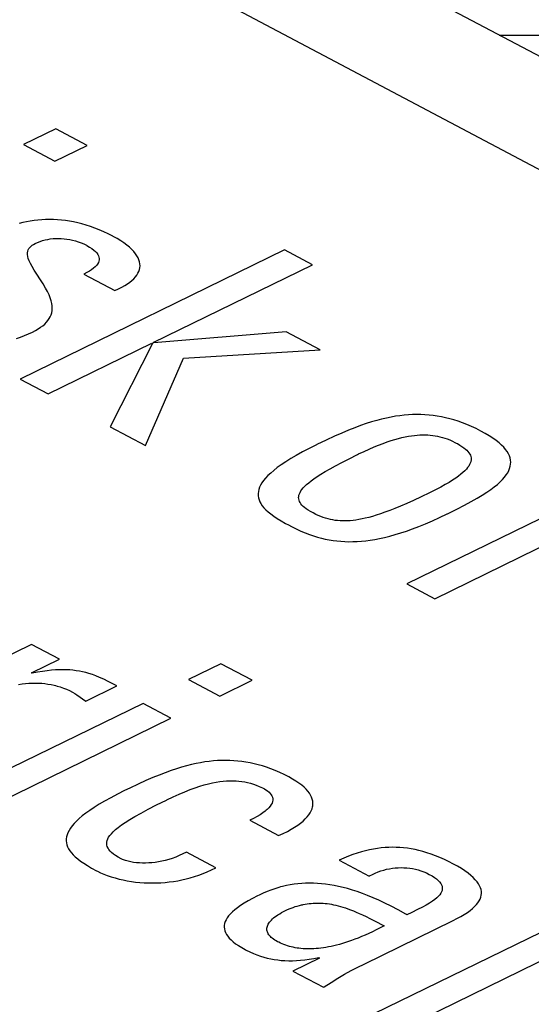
# Model space of a CAD drawing. Extents: x -840 to -217, y -121 to 557.
# Tile 98 of 145: x -369.01 to -366.66, y 496.11 to 500.62. Entities that reach past the tile are written whole.
import ezdxf

# ---------------------------------------------------------------- set-up
doc = ezdxf.new("R2010")
doc.units = 0
doc.header["$LTSCALE"] = 23.1
doc.layers.add('R912005577_AM_0', color=7, linetype='CONTINUOUS')

msp = doc.modelspace()

# ---------------------------------------------------------------- linework, layer by layer
at = {"layer": 'R912005577_AM_0', "color": 7}
for p, q in [((-369.3777, 501.394), (-333.9593, 482.6441)), ((-365.637, 499.9324), (-368.1107, 501.242)), ((-366.8063, 500.5515), (-365.0465, 500.5482)), ((-368.8396, 500.1223), (-368.9874, 500.0501)), ((-368.696, 500.0463), (-368.8396, 500.1223)), ((-368.9874, 500.0501), (-368.8438, 499.9741)), ((-368.8438, 499.9741), (-368.696, 500.0463)), ((-368.9913, 499.6927), (-369.0081, 499.6885)), ((-368.9742, 499.6963), (-368.9913, 499.6927)), ((-368.957, 499.6994), (-368.9742, 499.6963)), ((-368.9396, 499.7019), (-368.957, 499.6994)), ((-368.9221, 499.7039), (-368.9396, 499.7019)), ((-368.9044, 499.7052), (-368.9221, 499.7039)), ((-368.8866, 499.706), (-368.9044, 499.7052)), ((-368.8687, 499.7063), (-368.8866, 499.706)), ((-368.8506, 499.7059), (-368.8687, 499.7063)), ((-368.8324, 499.705), (-368.8506, 499.7059)), ((-368.8141, 499.7035), (-368.8324, 499.705)), ((-368.7956, 499.7014), (-368.8141, 499.7035)), ((-368.777, 499.6986), (-368.7956, 499.7014)), ((-368.7581, 499.6952), (-368.777, 499.6986)), ((-368.7391, 499.6911), (-368.7581, 499.6952)), ((-368.7199, 499.6863), (-368.7391, 499.6911)), ((-368.7004, 499.6808), (-368.7199, 499.6863)), ((-368.6808, 499.6745), (-368.7004, 499.6808)), ((-368.6609, 499.6675), (-368.6808, 499.6745)), ((-368.6408, 499.6596), (-368.6609, 499.6675)), ((-368.6204, 499.6508), (-368.6408, 499.6596)), ((-368.5999, 499.6412), (-368.6204, 499.6508)), ((-368.5791, 499.6306), (-368.5999, 499.6412)), ((-368.9424, 499.5926), (-368.9347, 499.5967)), ((-368.9347, 499.5967), (-368.9236, 499.6017)), ((-368.9236, 499.6017), (-368.9123, 499.6061)), ((-368.9123, 499.6061), (-368.9007, 499.6099)), ((-368.9007, 499.6099), (-368.889, 499.613)), ((-368.889, 499.613), (-368.8771, 499.6155)), ((-368.8771, 499.6155), (-368.865, 499.6175)), ((-368.865, 499.6175), (-368.8527, 499.6189)), ((-368.8527, 499.6189), (-368.8403, 499.6197)), ((-368.8403, 499.6197), (-368.8278, 499.6199)), ((-368.8278, 499.6199), (-368.8151, 499.6195)), ((-368.8151, 499.6195), (-368.8022, 499.6186)), ((-368.8022, 499.6186), (-368.7893, 499.617)), ((-368.7893, 499.617), (-368.7762, 499.6149)), ((-368.7762, 499.6149), (-368.7631, 499.6121)), ((-368.7631, 499.6121), (-368.7501, 499.6086)), ((-368.7501, 499.6086), (-368.7371, 499.6045)), ((-368.7371, 499.6045), (-368.7242, 499.5997)), ((-368.7242, 499.5997), (-368.7116, 499.5943)), ((-368.7116, 499.5943), (-368.6992, 499.5882)), ((-368.5761, 499.629), (-368.5791, 499.6306)), ((-368.5585, 499.6191), (-368.5761, 499.629)), ((-368.5423, 499.6092), (-368.5585, 499.6191)), ((-368.5274, 499.5992), (-368.5423, 499.6092)), ((-368.514, 499.5892), (-368.5274, 499.5992)), ((-367.7904, 499.5668), (-369.003, 498.9747)), ((-368.9694, 499.5537), (-368.9683, 499.5607)), ((-368.9694, 499.546), (-368.9694, 499.5537)), ((-368.9683, 499.5607), (-368.9663, 499.5671)), ((-368.9663, 499.5671), (-368.9633, 499.573)), ((-368.9633, 499.573), (-368.9594, 499.5784)), ((-368.9594, 499.5784), (-368.9547, 499.5834)), ((-368.9547, 499.5834), (-368.949, 499.5882)), ((-368.949, 499.5882), (-368.9424, 499.5926)), ((-368.6992, 499.5882), (-368.697, 499.587)), ((-368.697, 499.587), (-368.6849, 499.5801)), ((-368.6849, 499.5801), (-368.6745, 499.5733)), ((-368.6745, 499.5733), (-368.6656, 499.5665)), ((-368.6656, 499.5665), (-368.6582, 499.5599)), ((-368.6582, 499.5599), (-368.6522, 499.5534)), ((-368.6522, 499.5534), (-368.6475, 499.5469)), ((-368.502, 499.5792), (-368.514, 499.5892)), ((-368.4915, 499.5693), (-368.502, 499.5792)), ((-368.4822, 499.5594), (-368.4915, 499.5693)), ((-368.4744, 499.5497), (-368.4822, 499.5594)), ((-368.4678, 499.5401), (-368.4744, 499.5497)), ((-367.6624, 499.4991), (-367.7904, 499.5668)), ((-368.9683, 499.5375), (-368.9694, 499.546)), ((-368.9659, 499.5281), (-368.9683, 499.5375)), ((-368.9621, 499.5174), (-368.9659, 499.5281)), ((-368.9566, 499.5053), (-368.9621, 499.5174)), ((-368.949, 499.4911), (-368.9566, 499.5053)), ((-368.6446, 499.5088), (-368.6482, 499.5025)), ((-368.6475, 499.5469), (-368.6441, 499.5405)), ((-368.6422, 499.5152), (-368.6446, 499.5088)), ((-368.6441, 499.5405), (-368.6419, 499.5341)), ((-368.6409, 499.5215), (-368.6422, 499.5152)), ((-368.6419, 499.5341), (-368.6408, 499.5278)), ((-368.6408, 499.5278), (-368.6409, 499.5215)), ((-368.4625, 499.5307), (-368.4678, 499.5401)), ((-368.4585, 499.5213), (-368.4625, 499.5307)), ((-368.4557, 499.5121), (-368.4585, 499.5213)), ((-368.4541, 499.5031), (-368.4557, 499.5121)), ((-368.4536, 499.4942), (-368.4541, 499.5031)), ((-368.9387, 499.474), (-368.949, 499.4911)), ((-368.9239, 499.4511), (-368.9387, 499.474)), ((-368.6979, 499.4632), (-368.7116, 499.4563)), ((-368.6859, 499.4699), (-368.6979, 499.4632)), ((-368.6755, 499.4766), (-368.6859, 499.4699)), ((-368.6666, 499.4832), (-368.6755, 499.4766)), ((-368.6592, 499.4897), (-368.6666, 499.4832)), ((-368.653, 499.4961), (-368.6592, 499.4897)), ((-368.6482, 499.5025), (-368.653, 499.4961)), ((-368.4682, 499.4516), (-368.4631, 499.4599)), ((-368.4631, 499.4599), (-368.459, 499.4683)), ((-368.459, 499.4683), (-368.4561, 499.4768)), ((-368.4561, 499.4768), (-368.4543, 499.4854)), ((-368.4543, 499.4854), (-368.4536, 499.4942)), ((-368.393, 499.1424), (-367.6624, 499.4991)), ((-368.9135, 499.4353), (-368.9239, 499.4511)), ((-368.8983, 499.4117), (-368.9135, 499.4353)), ((-368.7116, 499.4563), (-368.5696, 499.3812)), ((-368.5116, 499.4116), (-368.5005, 499.4194)), ((-368.5005, 499.4194), (-368.4906, 499.4273)), ((-368.4906, 499.4273), (-368.482, 499.4353)), ((-368.482, 499.4353), (-368.4745, 499.4434)), ((-368.4745, 499.4434), (-368.4682, 499.4516)), ((-368.8868, 499.3926), (-368.8983, 499.4117)), ((-368.8778, 499.3759), (-368.8868, 499.3926)), ((-368.8706, 499.3608), (-368.8778, 499.3759)), ((-368.5696, 499.3812), (-368.553, 499.3886)), ((-368.553, 499.3886), (-368.5378, 499.3962)), ((-368.5378, 499.3962), (-368.5241, 499.4038)), ((-368.5241, 499.4038), (-368.5116, 499.4116)), ((-368.8651, 499.347), (-368.8706, 499.3608)), ((-368.861, 499.334), (-368.8651, 499.347)), ((-368.8583, 499.3219), (-368.861, 499.334)), ((-368.8616, 499.27), (-368.8588, 499.2794)), ((-368.8588, 499.2794), (-368.8571, 499.2893)), ((-368.8567, 499.3105), (-368.8583, 499.3219)), ((-368.8571, 499.2893), (-368.8563, 499.2996)), ((-368.8563, 499.2996), (-368.8567, 499.3105)), ((-368.8906, 499.2276), (-368.8828, 499.2355)), ((-368.8828, 499.2355), (-368.876, 499.2437)), ((-368.876, 499.2437), (-368.8702, 499.2522)), ((-368.8702, 499.2522), (-368.8654, 499.2609)), ((-368.8654, 499.2609), (-368.8616, 499.27)), ((-368.9648, 499.1822), (-368.9463, 499.1909)), ((-368.9463, 499.1909), (-368.9328, 499.1979)), ((-368.9328, 499.1979), (-368.9205, 499.205)), ((-368.9205, 499.205), (-368.9094, 499.2124)), ((-368.9094, 499.2124), (-368.8995, 499.2199)), ((-368.8995, 499.2199), (-368.8906, 499.2276)), ((-367.7834, 499.1923), (-368.3899, 499.1407)), ((-367.6273, 499.1097), (-367.7834, 499.1923)), ((-369.0195, 499.1611), (-369.0013, 499.1674)), ((-369.0013, 499.1674), (-368.9831, 499.1744)), ((-368.9831, 499.1744), (-368.9648, 499.1822)), ((-368.3899, 499.1407), (-368.393, 499.1424)), ((-368.8751, 498.907), (-368.3997, 499.1391)), ((-368.3966, 499.1375), (-368.5911, 498.7567)), ((-368.3997, 499.1391), (-368.3966, 499.1375)), ((-368.254, 499.0705), (-367.6273, 499.1097)), ((-368.4288, 498.6707), (-368.254, 499.0705)), ((-369.003, 498.9747), (-368.8751, 498.907)), ((-367.3683, 498.7857), (-367.3918, 498.7789)), ((-367.3457, 498.7916), (-367.3683, 498.7857)), ((-367.3239, 498.7967), (-367.3457, 498.7916)), ((-367.3027, 498.801), (-367.3239, 498.7967)), ((-367.282, 498.8046), (-367.3027, 498.801)), ((-367.2618, 498.8075), (-367.282, 498.8046)), ((-367.2421, 498.8097), (-367.2618, 498.8075)), ((-367.2226, 498.8113), (-367.2421, 498.8097)), ((-367.2035, 498.8123), (-367.2226, 498.8113)), ((-367.1845, 498.8127), (-367.2035, 498.8123)), ((-367.1657, 498.8125), (-367.1845, 498.8127)), ((-367.1469, 498.8117), (-367.1657, 498.8125)), ((-367.1282, 498.8103), (-367.1469, 498.8117)), ((-367.1095, 498.8082), (-367.1282, 498.8103)), ((-367.0907, 498.8056), (-367.1095, 498.8082)), ((-367.0718, 498.8022), (-367.0907, 498.8056)), ((-367.0528, 498.7982), (-367.0718, 498.8022)), ((-367.0336, 498.7935), (-367.0528, 498.7982)), ((-367.0142, 498.788), (-367.0336, 498.7935)), ((-366.9945, 498.7818), (-367.0142, 498.788)), ((-366.9746, 498.7747), (-366.9945, 498.7818)), ((-368.5911, 498.7567), (-368.4288, 498.6707)), ((-367.4978, 498.7408), (-367.5286, 498.7279)), ((-367.469, 498.7522), (-367.4978, 498.7408)), ((-367.4419, 498.7623), (-367.469, 498.7522)), ((-367.4163, 498.7711), (-367.4419, 498.7623)), ((-367.3918, 498.7789), (-367.4163, 498.7711)), ((-366.9543, 498.7668), (-366.9746, 498.7747)), ((-366.9337, 498.7579), (-366.9543, 498.7668)), ((-366.9126, 498.748), (-366.9337, 498.7579)), ((-366.8912, 498.737), (-366.9126, 498.748)), ((-366.8705, 498.7257), (-366.8912, 498.737)), ((-367.5995, 498.6958), (-367.6423, 498.6752)), ((-367.5622, 498.713), (-367.5995, 498.6958)), ((-367.5286, 498.7279), (-367.5622, 498.713)), ((-367.3202, 498.6873), (-367.302, 498.6934)), ((-367.302, 498.6934), (-367.2847, 498.6986)), ((-367.2847, 498.6986), (-367.2682, 498.7032)), ((-367.2682, 498.7032), (-367.2524, 498.7072)), ((-367.2524, 498.7072), (-367.2373, 498.7105)), ((-367.2373, 498.7105), (-367.2228, 498.7133)), ((-367.2228, 498.7133), (-367.2089, 498.7155)), ((-367.2089, 498.7155), (-367.1955, 498.7173)), ((-367.1955, 498.7173), (-367.1825, 498.7186)), ((-367.1825, 498.7186), (-367.1699, 498.7194)), ((-367.1699, 498.7194), (-367.1637, 498.7197)), ((-367.1637, 498.7197), (-367.1576, 498.7198)), ((-367.1576, 498.7198), (-367.1457, 498.7198)), ((-367.1457, 498.7198), (-367.1341, 498.7194)), ((-367.1341, 498.7194), (-367.1227, 498.7185)), ((-367.1227, 498.7185), (-367.1114, 498.7173)), ((-367.1114, 498.7173), (-367.1003, 498.7156)), ((-367.1003, 498.7156), (-367.0893, 498.7136)), ((-367.0893, 498.7136), (-367.0782, 498.7111)), ((-367.0782, 498.7111), (-367.0672, 498.7081)), ((-367.0672, 498.7081), (-367.056, 498.7047)), ((-367.056, 498.7047), (-367.0447, 498.7007)), ((-367.0447, 498.7007), (-367.0333, 498.6961)), ((-367.0333, 498.6961), (-367.0215, 498.6909)), ((-367.0215, 498.6909), (-367.0093, 498.685)), ((-366.852, 498.7146), (-366.8705, 498.7257)), ((-366.8353, 498.7038), (-366.852, 498.7146)), ((-366.8205, 498.6931), (-366.8353, 498.7038)), ((-366.8074, 498.6827), (-366.8205, 498.6931)), ((-367.6783, 498.6572), (-367.7093, 498.641)), ((-367.6443, 498.6742), (-367.6783, 498.6572)), ((-367.6423, 498.6752), (-367.6443, 498.6742)), ((-367.4264, 498.6438), (-367.4029, 498.6545)), ((-367.4029, 498.6545), (-367.3806, 498.6641)), ((-367.3806, 498.6641), (-367.3594, 498.6728)), ((-367.3594, 498.6728), (-367.3393, 498.6805)), ((-367.3393, 498.6805), (-367.3202, 498.6873)), ((-367.0093, 498.685), (-367.0037, 498.6821)), ((-367.0037, 498.6821), (-366.9983, 498.6792)), ((-366.9983, 498.6792), (-366.9871, 498.6727)), ((-366.9871, 498.6727), (-366.9774, 498.6665)), ((-366.9774, 498.6665), (-366.9688, 498.6605)), ((-366.9688, 498.6605), (-366.9615, 498.6546)), ((-366.9615, 498.6546), (-366.9551, 498.6488)), ((-366.9551, 498.6488), (-366.9497, 498.6431)), ((-366.7959, 498.6725), (-366.8074, 498.6827)), ((-366.786, 498.6624), (-366.7959, 498.6725)), ((-366.7775, 498.6525), (-366.786, 498.6624)), ((-366.7704, 498.6426), (-366.7775, 498.6525)), ((-367.7626, 498.6105), (-367.7855, 498.5962)), ((-367.7373, 498.6254), (-367.7626, 498.6105)), ((-367.7093, 498.641), (-367.7373, 498.6254)), ((-367.5281, 498.5933), (-367.4949, 498.6103)), ((-367.4949, 498.6103), (-367.4565, 498.6294)), ((-367.4565, 498.6294), (-367.4513, 498.6319)), ((-367.4513, 498.6319), (-367.4264, 498.6438)), ((-366.9497, 498.6431), (-366.9453, 498.6374)), ((-366.9453, 498.6374), (-366.9417, 498.6317)), ((-366.9417, 498.6317), (-366.9389, 498.626)), ((-366.9389, 498.626), (-366.9369, 498.6202)), ((-366.9369, 498.6202), (-366.9358, 498.6144)), ((-366.9358, 498.6024), (-366.9364, 498.5993)), ((-366.9358, 498.6144), (-366.9354, 498.6084)), ((-366.9354, 498.6084), (-366.9358, 498.6024)), ((-366.7646, 498.6329), (-366.7704, 498.6426)), ((-366.7601, 498.6233), (-366.7646, 498.6329)), ((-366.7568, 498.6137), (-366.7601, 498.6233)), ((-366.7548, 498.6041), (-366.7568, 498.6137)), ((-366.754, 498.5945), (-366.7548, 498.6041)), ((-367.8403, 498.5567), (-367.8545, 498.5445)), ((-367.8241, 498.5694), (-367.8403, 498.5567)), ((-367.8059, 498.5825), (-367.8241, 498.5694)), ((-367.7855, 498.5962), (-367.8059, 498.5825)), ((-367.6045, 498.5514), (-367.5823, 498.5641)), ((-367.5823, 498.5641), (-367.557, 498.578)), ((-367.557, 498.578), (-367.5281, 498.5933)), ((-366.9573, 498.5623), (-366.9644, 498.5547)), ((-366.9512, 498.5695), (-366.9573, 498.5623)), ((-366.9463, 498.5765), (-366.9512, 498.5695)), ((-366.9423, 498.5833), (-366.9463, 498.5765)), ((-366.9392, 498.5898), (-366.9423, 498.5833)), ((-366.9371, 498.5962), (-366.9392, 498.5898)), ((-366.9364, 498.5993), (-366.9371, 498.5962)), ((-366.7677, 498.5459), (-366.7625, 498.5558)), ((-366.7625, 498.5558), (-366.7586, 498.5657)), ((-366.7586, 498.5657), (-366.7558, 498.5754)), ((-366.7558, 498.5754), (-366.7543, 498.585)), ((-366.7543, 498.585), (-366.754, 498.5945)), ((-367.8868, 498.5104), (-367.8944, 498.4997)), ((-367.8777, 498.5214), (-367.8868, 498.5104)), ((-367.867, 498.5328), (-367.8777, 498.5214)), ((-367.8545, 498.5445), (-367.867, 498.5328)), ((-367.6689, 498.5093), (-367.6559, 498.5187)), ((-367.6559, 498.5187), (-367.641, 498.5288)), ((-367.641, 498.5288), (-367.6239, 498.5397)), ((-367.6239, 498.5397), (-367.6045, 498.5514)), ((-367.0204, 498.5117), (-367.0364, 498.5018)), ((-367.0062, 498.5211), (-367.0204, 498.5117)), ((-366.9936, 498.5301), (-367.0062, 498.5211)), ((-366.9825, 498.5387), (-366.9936, 498.5301)), ((-366.9728, 498.5469), (-366.9825, 498.5387)), ((-366.9644, 498.5547), (-366.9728, 498.5469)), ((-366.8023, 498.5039), (-366.7914, 498.5148)), ((-366.7914, 498.5148), (-366.7821, 498.5254)), ((-366.7821, 498.5254), (-366.7742, 498.5358)), ((-366.7742, 498.5358), (-366.7677, 498.5459)), ((-367.9088, 498.4693), (-367.911, 498.4597)), ((-367.9053, 498.4792), (-367.9088, 498.4693)), ((-367.9005, 498.4894), (-367.9053, 498.4792)), ((-367.8944, 498.4997), (-367.9005, 498.4894)), ((-367.7162, 498.4627), (-367.7113, 498.4695)), ((-367.7113, 498.4695), (-367.7054, 498.4767)), ((-367.7054, 498.4767), (-367.6983, 498.4842)), ((-367.6983, 498.4842), (-367.69, 498.4921)), ((-367.69, 498.4921), (-367.6802, 498.5004)), ((-367.6802, 498.5004), (-367.6689, 498.5093)), ((-367.0961, 498.4689), (-367.1204, 498.4567)), ((-367.0741, 498.4804), (-367.0961, 498.4689)), ((-367.0542, 498.4914), (-367.0741, 498.4804)), ((-367.0364, 498.5018), (-367.0542, 498.4914)), ((-366.8638, 498.4562), (-366.8454, 498.4689)), ((-366.8454, 498.4689), (-366.8291, 498.481)), ((-366.8291, 498.481), (-366.8148, 498.4927)), ((-366.8148, 498.4927), (-366.8023, 498.5039)), ((-367.911, 498.4597), (-367.9121, 498.4502)), ((-367.9121, 498.4502), (-367.9119, 498.4408)), ((-367.9119, 498.4408), (-367.9105, 498.4316)), ((-367.9105, 498.4316), (-367.908, 498.4224)), ((-367.908, 498.4224), (-367.9043, 498.4133)), ((-367.7264, 498.4317), (-367.726, 498.4376)), ((-367.7259, 498.4259), (-367.7264, 498.4317)), ((-367.726, 498.4376), (-367.7249, 498.4436)), ((-367.7246, 498.4202), (-367.7259, 498.4259)), ((-367.7249, 498.4436), (-367.7229, 498.4498)), ((-367.7225, 498.4146), (-367.7246, 498.4202)), ((-367.7229, 498.4498), (-367.72, 498.4561)), ((-367.72, 498.4561), (-367.7162, 498.4627)), ((-367.1646, 498.4355), (-367.1993, 498.4193)), ((-367.1257, 498.4542), (-367.1646, 498.4355)), ((-367.1204, 498.4567), (-367.1257, 498.4542)), ((-366.9349, 498.4136), (-366.9082, 498.4287)), ((-366.9082, 498.4287), (-366.8847, 498.4429)), ((-366.8847, 498.4429), (-366.8638, 498.4562)), ((-367.9043, 498.4133), (-367.8994, 498.4042)), ((-367.8994, 498.4042), (-367.8932, 498.395)), ((-367.8932, 498.395), (-367.8857, 498.3858)), ((-367.8857, 498.3858), (-367.8768, 498.3764)), ((-367.8768, 498.3764), (-367.8665, 498.3668)), ((-367.7195, 498.4089), (-367.7225, 498.4146)), ((-367.7157, 498.4033), (-367.7195, 498.4089)), ((-367.7111, 498.3976), (-367.7157, 498.4033)), ((-367.7054, 498.3919), (-367.7111, 498.3976)), ((-367.6988, 498.3861), (-367.7054, 498.3919)), ((-367.6911, 498.3802), (-367.6988, 498.3861)), ((-367.6822, 498.3741), (-367.6911, 498.3802)), ((-367.2848, 498.3822), (-367.3086, 498.3728)), ((-367.2589, 498.3929), (-367.2848, 498.3822)), ((-367.2306, 498.4052), (-367.2589, 498.3929)), ((-367.1993, 498.4193), (-367.2306, 498.4052)), ((-366.4862, 498.3996), (-367.2303, 498.0363)), ((-367.043, 498.358), (-367.0008, 498.3789)), ((-367.0008, 498.3789), (-366.9655, 498.3971)), ((-366.9655, 498.3971), (-366.9349, 498.4136)), ((-367.8665, 498.3668), (-367.8545, 498.3571)), ((-367.8545, 498.3571), (-367.8407, 498.3469)), ((-367.8407, 498.3469), (-367.8249, 498.3364)), ((-367.8249, 498.3364), (-367.8068, 498.3253)), ((-367.672, 498.3679), (-367.6822, 498.3741)), ((-367.6604, 498.3615), (-367.672, 498.3679)), ((-367.6482, 498.3553), (-367.6604, 498.3615)), ((-367.6364, 498.3499), (-367.6482, 498.3553)), ((-367.6248, 498.3451), (-367.6364, 498.3499)), ((-367.6135, 498.3409), (-367.6248, 498.3451)), ((-367.6024, 498.3373), (-367.6135, 498.3409)), ((-367.5914, 498.3343), (-367.6024, 498.3373)), ((-367.5804, 498.3317), (-367.5914, 498.3343)), ((-367.5695, 498.3295), (-367.5804, 498.3317)), ((-367.45, 498.3312), (-367.4637, 498.3291)), ((-367.4357, 498.334), (-367.45, 498.3312)), ((-367.4207, 498.3372), (-367.4357, 498.334)), ((-367.4048, 498.3412), (-367.4207, 498.3372)), ((-367.388, 498.3458), (-367.4048, 498.3412)), ((-367.3702, 498.3512), (-367.388, 498.3458)), ((-367.3511, 498.3574), (-367.3702, 498.3512)), ((-367.3307, 498.3646), (-367.3511, 498.3574)), ((-367.3086, 498.3728), (-367.3307, 498.3646)), ((-367.113, 498.3253), (-367.0798, 498.3404)), ((-367.1024, 497.9686), (-366.3583, 498.3319)), ((-367.0798, 498.3404), (-367.045, 498.357)), ((-367.045, 498.357), (-367.043, 498.358)), ((-367.8068, 498.3253), (-367.7859, 498.3135)), ((-367.7859, 498.3135), (-367.7729, 498.3065)), ((-367.7729, 498.3065), (-367.7597, 498.2996)), ((-367.7597, 498.2996), (-367.7373, 498.2885)), ((-367.7373, 498.2885), (-367.7162, 498.2789)), ((-367.5586, 498.3278), (-367.5695, 498.3295)), ((-367.5475, 498.3265), (-367.5586, 498.3278)), ((-367.5363, 498.3256), (-367.5475, 498.3265)), ((-367.525, 498.3251), (-367.5363, 498.3256)), ((-367.5134, 498.325), (-367.525, 498.3251)), ((-367.5016, 498.3254), (-367.5134, 498.325)), ((-367.4894, 498.3262), (-367.5016, 498.3254)), ((-367.4767, 498.3274), (-367.4894, 498.3262)), ((-367.4637, 498.3291), (-367.4767, 498.3274)), ((-367.2317, 498.2786), (-367.204, 498.2884)), ((-367.204, 498.2884), (-367.175, 498.2995)), ((-367.175, 498.2995), (-367.1447, 498.3117)), ((-367.1447, 498.3117), (-367.113, 498.3253)), ((-367.7162, 498.2789), (-367.6962, 498.2704)), ((-367.6962, 498.2704), (-367.6769, 498.263)), ((-367.6769, 498.263), (-367.6581, 498.2566)), ((-367.6581, 498.2566), (-367.6398, 498.2509)), ((-367.6398, 498.2509), (-367.6217, 498.246)), ((-367.6217, 498.246), (-367.6039, 498.2418)), ((-367.6039, 498.2418), (-367.5861, 498.2383)), ((-367.3981, 498.237), (-367.3768, 498.2405)), ((-367.3768, 498.2405), (-367.3548, 498.2446)), ((-367.3548, 498.2446), (-367.332, 498.2496)), ((-367.332, 498.2496), (-367.3084, 498.2554)), ((-367.3084, 498.2554), (-367.2839, 498.2622)), ((-367.2839, 498.2622), (-367.2583, 498.2699)), ((-367.2583, 498.2699), (-367.2317, 498.2786)), ((-367.5861, 498.2383), (-367.5684, 498.2355)), ((-367.5684, 498.2355), (-367.5506, 498.2332)), ((-367.5506, 498.2332), (-367.5327, 498.2316)), ((-367.5327, 498.2316), (-367.5146, 498.2305)), ((-367.5146, 498.2305), (-367.4962, 498.23)), ((-367.4962, 498.23), (-367.4775, 498.2302)), ((-367.4775, 498.2302), (-367.4584, 498.2309)), ((-367.4584, 498.2309), (-367.4388, 498.2323)), ((-367.4388, 498.2323), (-367.4187, 498.2343)), ((-367.4187, 498.2343), (-367.3981, 498.237)), ((-367.2303, 498.0363), (-367.1024, 497.9686)), ((-368.951, 497.7594), (-369.7992, 497.3453)), ((-368.823, 497.6916), (-368.951, 497.7594)), ((-368.9507, 497.6293), (-368.823, 497.6916)), ((-368.083, 497.6708), (-368.2308, 497.5986)), ((-367.9395, 497.5948), (-368.083, 497.6708)), ((-368.9476, 497.6277), (-368.9507, 497.6293)), ((-368.9232, 497.6321), (-368.9476, 497.6277)), ((-368.9007, 497.6356), (-368.9232, 497.6321)), ((-368.8797, 497.6384), (-368.9007, 497.6356)), ((-368.8601, 497.6405), (-368.8797, 497.6384)), ((-368.8417, 497.6419), (-368.8601, 497.6405)), ((-368.8243, 497.6427), (-368.8417, 497.6419)), ((-368.8076, 497.643), (-368.8243, 497.6427)), ((-368.7916, 497.6427), (-368.8076, 497.643)), ((-368.7838, 497.6424), (-368.7916, 497.6427)), ((-368.7761, 497.6419), (-368.7838, 497.6424)), ((-368.7611, 497.6406), (-368.7761, 497.6419)), ((-368.7464, 497.6388), (-368.7611, 497.6406)), ((-368.7318, 497.6364), (-368.7464, 497.6388)), ((-368.7173, 497.6334), (-368.7318, 497.6364)), ((-368.7026, 497.6298), (-368.7173, 497.6334)), ((-368.6877, 497.6256), (-368.7026, 497.6298)), ((-368.6722, 497.6206), (-368.6877, 497.6256)), ((-368.656, 497.6147), (-368.6722, 497.6206)), ((-368.6388, 497.6077), (-368.656, 497.6147)), ((-368.62, 497.5994), (-368.6388, 497.6077)), ((-369.0103, 497.5755), (-368.9944, 497.578)), ((-368.9944, 497.578), (-368.9789, 497.5799)), ((-368.9789, 497.5799), (-368.9636, 497.5812)), ((-368.9636, 497.5812), (-368.9486, 497.582)), ((-368.9486, 497.582), (-368.9338, 497.5822)), ((-368.9338, 497.5822), (-368.9192, 497.5819)), ((-368.9192, 497.5819), (-368.9047, 497.581)), ((-368.9047, 497.581), (-368.8904, 497.5796)), ((-368.8904, 497.5796), (-368.8761, 497.5777)), ((-368.8761, 497.5777), (-368.8619, 497.5752)), ((-368.8619, 497.5752), (-368.8477, 497.5722)), ((-368.8477, 497.5722), (-368.8407, 497.5704)), ((-368.8407, 497.5704), (-368.8336, 497.5685)), ((-368.8336, 497.5685), (-368.8194, 497.5642)), ((-368.8194, 497.5642), (-368.8053, 497.5592)), ((-368.7024, 497.4996), (-368.5597, 497.5693)), ((-368.5991, 497.5895), (-368.62, 497.5994)), ((-368.5746, 497.5771), (-368.5991, 497.5895)), ((-368.5597, 497.5693), (-368.5746, 497.5771)), ((-368.2308, 497.5986), (-368.0873, 497.5226)), ((-368.0873, 497.5226), (-367.9395, 497.5948)), ((-368.8053, 497.5592), (-368.7911, 497.5536)), ((-368.7911, 497.5536), (-368.7769, 497.5472)), ((-368.7769, 497.5472), (-368.7627, 497.54)), ((-368.7627, 497.54), (-368.7529, 497.5345)), ((-368.7529, 497.5345), (-368.7431, 497.5282)), ((-368.7431, 497.5282), (-368.7024, 497.4996)), ((-368.4396, 497.4887), (-369.2878, 497.0745)), ((-368.3117, 497.4209), (-368.4396, 497.4887)), ((-369.1599, 497.0068), (-368.3117, 497.4209)), ((-368.2403, 497.2027), (-368.2631, 497.1963)), ((-368.2183, 497.2082), (-368.2403, 497.2027)), ((-368.1969, 497.213), (-368.2183, 497.2082)), ((-368.1762, 497.217), (-368.1969, 497.213)), ((-368.156, 497.2203), (-368.1762, 497.217)), ((-368.1363, 497.223), (-368.156, 497.2203)), ((-368.1169, 497.225), (-368.1363, 497.223)), ((-368.0978, 497.2264), (-368.1169, 497.225)), ((-368.079, 497.2273), (-368.0978, 497.2264)), ((-368.0603, 497.2275), (-368.079, 497.2273)), ((-368.0418, 497.2272), (-368.0603, 497.2275)), ((-368.0233, 497.2263), (-368.0418, 497.2272)), ((-368.0049, 497.2248), (-368.0233, 497.2263)), ((-367.9864, 497.2226), (-368.0049, 497.2248)), ((-367.9679, 497.2199), (-367.9864, 497.2226)), ((-367.9493, 497.2165), (-367.9679, 497.2199)), ((-367.9305, 497.2125), (-367.9493, 497.2165)), ((-367.9116, 497.2078), (-367.9305, 497.2125)), ((-367.8924, 497.2023), (-367.9116, 497.2078)), ((-367.873, 497.1961), (-367.8924, 497.2023)), ((-368.3653, 497.1606), (-368.3948, 497.1485)), ((-368.3377, 497.1713), (-368.3653, 497.1606)), ((-368.3116, 497.1807), (-368.3377, 497.1713)), ((-368.2868, 497.189), (-368.3116, 497.1807)), ((-368.2631, 497.1963), (-368.2868, 497.189)), ((-367.8534, 497.1891), (-367.873, 497.1961)), ((-367.8334, 497.1812), (-367.8534, 497.1891)), ((-367.813, 497.1724), (-367.8334, 497.1812)), ((-367.7923, 497.1626), (-367.813, 497.1724)), ((-367.7711, 497.1518), (-367.7923, 497.1626)), ((-368.4616, 497.1189), (-368.5009, 497.1004)), ((-368.4266, 497.1348), (-368.4616, 497.1189)), ((-368.3948, 497.1485), (-368.4266, 497.1348)), ((-368.1795, 497.1089), (-368.1591, 497.115)), ((-368.1591, 497.115), (-368.1399, 497.1202)), ((-368.1399, 497.1202), (-368.1216, 497.1244)), ((-368.1216, 497.1244), (-368.1042, 497.1278)), ((-368.1042, 497.1278), (-368.0876, 497.1305)), ((-368.0876, 497.1305), (-368.0717, 497.1325)), ((-368.0717, 497.1325), (-368.0564, 497.1338)), ((-368.0564, 497.1338), (-368.0416, 497.1345)), ((-368.0416, 497.1345), (-368.0274, 497.1346)), ((-368.0274, 497.1346), (-368.0135, 497.1341)), ((-368.0135, 497.1341), (-367.9999, 497.1331)), ((-367.9999, 497.1331), (-367.9866, 497.1315)), ((-367.9866, 497.1315), (-367.9734, 497.1293)), ((-367.9734, 497.1293), (-367.9603, 497.1264)), ((-367.9603, 497.1264), (-367.9472, 497.123)), ((-367.9472, 497.123), (-367.9339, 497.1188)), ((-367.9339, 497.1188), (-367.9205, 497.1139)), ((-367.9205, 497.1139), (-367.9067, 497.1082)), ((-367.7706, 497.1516), (-367.7711, 497.1518)), ((-367.7538, 497.1422), (-367.7706, 497.1516)), ((-367.7385, 497.1329), (-367.7538, 497.1422)), ((-367.7247, 497.1235), (-367.7385, 497.1329)), ((-367.7124, 497.1142), (-367.7247, 497.1235)), ((-367.7015, 497.105), (-367.7124, 497.1142)), ((-368.5577, 497.0723), (-368.5883, 497.0563)), ((-368.5242, 497.0891), (-368.5577, 497.0723)), ((-368.5009, 497.1004), (-368.5242, 497.0891)), ((-368.3018, 497.0607), (-368.2742, 497.0731)), ((-368.2742, 497.0731), (-368.2483, 497.084)), ((-368.2483, 497.084), (-368.224, 497.0935)), ((-368.224, 497.0935), (-368.2011, 497.1018)), ((-368.2011, 497.1018), (-368.1795, 497.1089)), ((-367.9067, 497.1082), (-367.8924, 497.1014)), ((-367.8924, 497.1014), (-367.8836, 497.0969)), ((-367.8836, 497.0969), (-367.8762, 497.0927)), ((-367.8762, 497.0927), (-367.8686, 497.0875)), ((-367.8686, 497.0875), (-367.862, 497.0821)), ((-367.862, 497.0821), (-367.8564, 497.0764)), ((-367.8564, 497.0764), (-367.852, 497.0705)), ((-367.852, 497.0705), (-367.8485, 497.0645)), ((-367.692, 497.0958), (-367.7015, 497.105)), ((-367.6838, 497.0866), (-367.692, 497.0958)), ((-367.6769, 497.0775), (-367.6838, 497.0866)), ((-367.6713, 497.0684), (-367.6769, 497.0775)), ((-367.6669, 497.0593), (-367.6713, 497.0684)), ((-368.6411, 497.0262), (-368.6638, 497.0121)), ((-368.616, 497.0409), (-368.6411, 497.0262)), ((-368.5883, 497.0563), (-368.616, 497.0409)), ((-368.4165, 497.0037), (-368.3782, 497.0234)), ((-368.3782, 497.0234), (-368.3328, 497.0459)), ((-368.3328, 497.0459), (-368.3313, 497.0467)), ((-368.3313, 497.0467), (-368.3018, 497.0607)), ((-367.8517, 497.0249), (-367.8564, 497.0177)), ((-367.8482, 497.0319), (-367.8517, 497.0249)), ((-367.8485, 497.0645), (-367.8462, 497.0583)), ((-367.846, 497.0387), (-367.8482, 497.0319)), ((-367.8462, 497.0583), (-367.845, 497.0519)), ((-367.8449, 497.0454), (-367.846, 497.0387)), ((-367.845, 497.0519), (-367.8449, 497.0454)), ((-367.6636, 497.0502), (-367.6669, 497.0593)), ((-367.6616, 497.0412), (-367.6636, 497.0502)), ((-367.6607, 497.0321), (-367.6616, 497.0412)), ((-367.6615, 497.0186), (-367.661, 497.0231)), ((-367.661, 497.0231), (-367.6607, 497.0321)), ((-368.7023, 496.9855), (-368.7184, 496.973)), ((-368.6841, 496.9985), (-368.7023, 496.9855)), ((-368.6638, 497.0121), (-368.6841, 496.9985)), ((-368.477, 496.9705), (-368.4491, 496.9862)), ((-368.4491, 496.9862), (-368.4165, 497.0037)), ((-367.9023, 496.9788), (-367.9165, 496.9704)), ((-367.8899, 496.987), (-367.9023, 496.9788)), ((-367.8792, 496.995), (-367.8899, 496.987)), ((-367.8745, 496.9989), (-367.8792, 496.995)), ((-367.8701, 497.0028), (-367.8745, 496.9989)), ((-367.8626, 497.0103), (-367.8701, 497.0028)), ((-367.8564, 497.0177), (-367.8626, 497.0103)), ((-367.6873, 496.9683), (-367.6799, 496.9775)), ((-367.6799, 496.9775), (-367.6737, 496.9867)), ((-367.6737, 496.9867), (-367.6687, 496.9958)), ((-367.6687, 496.9958), (-367.665, 497.0049)), ((-367.665, 497.0049), (-367.6624, 497.014)), ((-367.6624, 497.014), (-367.6615, 497.0186)), ((-368.7559, 496.938), (-368.7652, 496.9271)), ((-368.7451, 496.9493), (-368.7559, 496.938)), ((-368.7327, 496.9609), (-368.7451, 496.9493)), ((-368.7184, 496.973), (-368.7327, 496.9609)), ((-368.5535, 496.9205), (-368.5387, 496.9315)), ((-368.5387, 496.9315), (-368.5212, 496.9434)), ((-368.5212, 496.9434), (-368.5008, 496.9563)), ((-368.5008, 496.9563), (-368.477, 496.9705)), ((-367.9326, 496.9618), (-367.9507, 496.953)), ((-367.9507, 496.953), (-367.8181, 496.8827)), ((-367.9165, 496.9704), (-367.9326, 496.9618)), ((-367.7447, 496.9214), (-367.7303, 496.9309)), ((-367.7303, 496.9309), (-367.7175, 496.9404)), ((-367.7175, 496.9404), (-367.706, 496.9497)), ((-367.706, 496.9497), (-367.696, 496.9591)), ((-367.696, 496.9591), (-367.6873, 496.9683)), ((-368.788, 496.8865), (-368.7905, 496.8769)), ((-368.7863, 496.8913), (-368.788, 496.8865)), ((-368.7843, 496.8962), (-368.7863, 496.8913)), ((-368.7792, 496.9063), (-368.7843, 496.8962)), ((-368.7729, 496.9166), (-368.7792, 496.9063)), ((-368.7652, 496.9271), (-368.7729, 496.9166)), ((-368.592, 496.8833), (-368.5851, 496.8917)), ((-368.5851, 496.8917), (-368.5764, 496.9007)), ((-368.5764, 496.9007), (-368.566, 496.9103)), ((-368.566, 496.9103), (-368.5535, 496.9205)), ((-367.8181, 496.8827), (-367.7972, 496.8925)), ((-367.7972, 496.8925), (-367.778, 496.9022)), ((-367.778, 496.9022), (-367.7605, 496.9118)), ((-367.7605, 496.9118), (-367.7447, 496.9214)), ((-368.7918, 496.8675), (-368.7919, 496.8582)), ((-368.7919, 496.8582), (-368.7909, 496.8491)), ((-368.7905, 496.8769), (-368.7918, 496.8675)), ((-368.7909, 496.8491), (-368.7888, 496.84)), ((-368.6063, 496.8459), (-368.6059, 496.8529)), ((-368.6055, 496.839), (-368.6063, 496.8459)), ((-368.6059, 496.8529), (-368.6043, 496.8601)), ((-368.6043, 496.8601), (-368.6015, 496.8675)), ((-368.6015, 496.8675), (-368.5975, 496.8752)), ((-368.5975, 496.8752), (-368.592, 496.8833)), ((-368.7888, 496.84), (-368.7855, 496.831)), ((-368.7855, 496.831), (-368.781, 496.8221)), ((-368.781, 496.8221), (-368.7754, 496.813)), ((-368.7754, 496.813), (-368.7685, 496.804)), ((-368.7685, 496.804), (-368.7602, 496.7948)), ((-368.6036, 496.8322), (-368.6055, 496.839)), ((-368.6005, 496.8255), (-368.6036, 496.8322)), ((-368.5962, 496.8188), (-368.6005, 496.8255)), ((-368.5907, 496.8121), (-368.5962, 496.8188)), ((-368.5838, 496.8053), (-368.5907, 496.8121)), ((-368.5755, 496.7983), (-368.5838, 496.8053)), ((-368.5656, 496.7912), (-368.5755, 496.7983)), ((-368.2569, 496.7986), (-368.2735, 496.7911)), ((-368.24, 496.807), (-368.2569, 496.7986)), ((-368.1058, 496.7359), (-368.24, 496.807)), ((-367.4776, 496.796), (-367.4981, 496.7884)), ((-367.4577, 496.8027), (-367.4776, 496.796)), ((-367.4384, 496.8085), (-367.4577, 496.8027)), ((-367.4195, 496.8135), (-367.4384, 496.8085)), ((-367.401, 496.8177), (-367.4195, 496.8135)), ((-367.3829, 496.8212), (-367.401, 496.8177)), ((-367.3651, 496.8241), (-367.3829, 496.8212)), ((-367.3476, 496.8263), (-367.3651, 496.8241)), ((-367.3302, 496.8279), (-367.3476, 496.8263)), ((-367.3216, 496.8285), (-367.3302, 496.8279)), ((-367.313, 496.8289), (-367.3216, 496.8285)), ((-367.2959, 496.8293), (-367.313, 496.8289)), ((-367.2789, 496.829), (-367.2959, 496.8293)), ((-367.2619, 496.8282), (-367.2789, 496.829)), ((-367.2448, 496.8268), (-367.2619, 496.8282)), ((-367.2276, 496.8248), (-367.2448, 496.8268)), ((-367.2102, 496.8221), (-367.2276, 496.8248)), ((-367.1926, 496.8188), (-367.2102, 496.8221)), ((-367.1747, 496.8147), (-367.1926, 496.8188)), ((-367.1565, 496.81), (-367.1747, 496.8147)), ((-367.1378, 496.8044), (-367.1565, 496.81)), ((-367.1187, 496.798), (-367.1378, 496.8044)), ((-367.099, 496.7906), (-367.1187, 496.798)), ((-368.7602, 496.7948), (-368.7506, 496.7855)), ((-368.7506, 496.7855), (-368.7395, 496.7759)), ((-368.7395, 496.7759), (-368.7266, 496.7661)), ((-368.7266, 496.7661), (-368.7119, 496.7559)), ((-368.7119, 496.7559), (-368.6951, 496.7452)), ((-368.5539, 496.7839), (-368.5656, 496.7912)), ((-368.5403, 496.7763), (-368.5539, 496.7839)), ((-368.5334, 496.773), (-368.5403, 496.7763)), ((-368.5295, 496.7715), (-368.5334, 496.773)), ((-368.5197, 496.7682), (-368.5295, 496.7715)), ((-368.5086, 496.7652), (-368.5197, 496.7682)), ((-368.4965, 496.7625), (-368.5086, 496.7652)), ((-368.4838, 496.7603), (-368.4965, 496.7625)), ((-368.4705, 496.7586), (-368.4838, 496.7603)), ((-368.4567, 496.7575), (-368.4705, 496.7586)), ((-368.4427, 496.7569), (-368.4567, 496.7575)), ((-368.4284, 496.7569), (-368.4427, 496.7569)), ((-368.4139, 496.7574), (-368.4284, 496.7569)), ((-368.3991, 496.7585), (-368.4139, 496.7574)), ((-368.3841, 496.7602), (-368.3991, 496.7585)), ((-368.369, 496.7626), (-368.3841, 496.7602)), ((-368.3536, 496.7656), (-368.369, 496.7626)), ((-368.338, 496.7692), (-368.3536, 496.7656)), ((-368.3222, 496.7735), (-368.338, 496.7692)), ((-368.3062, 496.7786), (-368.3222, 496.7735)), ((-368.29, 496.7845), (-368.3062, 496.7786)), ((-368.2735, 496.7911), (-368.29, 496.7845)), ((-367.5193, 496.7799), (-367.5411, 496.7703)), ((-367.5411, 496.7703), (-367.4022, 496.6968)), ((-367.4981, 496.7884), (-367.5193, 496.7799)), ((-367.0787, 496.7823), (-367.099, 496.7906)), ((-367.0577, 496.7729), (-367.0787, 496.7823)), ((-367.0358, 496.7624), (-367.0577, 496.7729)), ((-367.019, 496.7537), (-367.0358, 496.7624)), ((-366.9985, 496.7424), (-367.019, 496.7537)), ((-368.6951, 496.7452), (-368.6759, 496.7339)), ((-368.6759, 496.7339), (-368.6536, 496.7217)), ((-368.6536, 496.7217), (-368.6528, 496.7213)), ((-368.6528, 496.7213), (-368.6494, 496.7195)), ((-368.6494, 496.7195), (-368.6354, 496.7128)), ((-368.6354, 496.7128), (-368.6201, 496.7063)), ((-368.6201, 496.7063), (-368.6037, 496.7)), ((-368.1841, 496.7023), (-368.1646, 496.7095)), ((-368.1646, 496.7095), (-368.1451, 496.7175)), ((-368.1451, 496.7175), (-368.1255, 496.7263)), ((-368.1255, 496.7263), (-368.1058, 496.7359)), ((-367.388, 496.7046), (-367.3752, 496.7107)), ((-367.3752, 496.7107), (-367.3622, 496.7161)), ((-367.3622, 496.7161), (-367.3491, 496.7209)), ((-367.3491, 496.7209), (-367.3359, 496.725)), ((-367.3359, 496.725), (-367.3227, 496.7284)), ((-367.3227, 496.7284), (-367.3094, 496.7312)), ((-367.3094, 496.7312), (-367.2961, 496.7333)), ((-367.2961, 496.7333), (-367.2829, 496.7349)), ((-367.2829, 496.7349), (-367.2697, 496.7358)), ((-367.2697, 496.7358), (-367.2565, 496.7362)), ((-367.2565, 496.7362), (-367.2433, 496.7359)), ((-367.2433, 496.7359), (-367.2302, 496.7351)), ((-367.2302, 496.7351), (-367.2171, 496.7336)), ((-367.2171, 496.7336), (-367.204, 496.7316)), ((-367.204, 496.7316), (-367.1911, 496.7289)), ((-367.1911, 496.7289), (-367.1782, 496.7255)), ((-367.1782, 496.7255), (-367.1654, 496.7216)), ((-367.1654, 496.7216), (-367.1527, 496.7169)), ((-367.1527, 496.7169), (-367.1401, 496.7115)), ((-367.1401, 496.7115), (-367.1277, 496.7053)), ((-367.1277, 496.7053), (-367.1147, 496.698)), ((-366.9801, 496.7314), (-366.9985, 496.7424)), ((-366.9638, 496.7208), (-366.9801, 496.7314)), ((-366.9493, 496.7104), (-366.9638, 496.7208)), ((-366.9366, 496.7003), (-366.9493, 496.7104)), ((-368.6037, 496.7), (-368.5864, 496.6942)), ((-368.5864, 496.6942), (-368.5684, 496.6888)), ((-368.5684, 496.6888), (-368.55, 496.6839)), ((-368.55, 496.6839), (-368.5312, 496.6796)), ((-368.5312, 496.6796), (-368.5122, 496.6759)), ((-368.5122, 496.6759), (-368.4931, 496.6727)), ((-368.4931, 496.6727), (-368.4738, 496.6701)), ((-368.4738, 496.6701), (-368.4545, 496.6681)), ((-368.4545, 496.6681), (-368.4352, 496.6667)), ((-368.4352, 496.6667), (-368.4159, 496.6659)), ((-368.4159, 496.6659), (-368.3965, 496.6657)), ((-368.3965, 496.6657), (-368.3772, 496.666)), ((-368.3772, 496.666), (-368.358, 496.6669)), ((-368.358, 496.6669), (-368.3387, 496.6684)), ((-368.3387, 496.6684), (-368.3194, 496.6704)), ((-368.3194, 496.6704), (-368.3002, 496.6731)), ((-368.3002, 496.6731), (-368.2809, 496.6763)), ((-368.2809, 496.6763), (-368.2616, 496.6802)), ((-368.2616, 496.6802), (-368.2423, 496.6847)), ((-368.2423, 496.6847), (-368.223, 496.6899)), ((-368.223, 496.6899), (-368.2036, 496.6957)), ((-368.2036, 496.6957), (-368.1841, 496.7023)), ((-367.7297, 496.6619), (-367.7473, 496.6598)), ((-367.7121, 496.6635), (-367.7297, 496.6619)), ((-367.6943, 496.6644), (-367.7121, 496.6635)), ((-367.6764, 496.6648), (-367.6943, 496.6644)), ((-367.6584, 496.6646), (-367.6764, 496.6648)), ((-367.64, 496.6638), (-367.6584, 496.6646)), ((-367.6214, 496.6624), (-367.64, 496.6638)), ((-367.6025, 496.6603), (-367.6214, 496.6624)), ((-367.5833, 496.6576), (-367.6025, 496.6603)), ((-367.4022, 496.6968), (-367.4006, 496.6978)), ((-367.4006, 496.6978), (-367.388, 496.7046)), ((-367.1147, 496.698), (-367.1036, 496.6909)), ((-367.1036, 496.6909), (-367.0942, 496.684)), ((-367.0942, 496.684), (-367.0863, 496.6772)), ((-367.0863, 496.6772), (-367.08, 496.6705)), ((-367.08, 496.6705), (-367.075, 496.6639)), ((-367.075, 496.6639), (-367.0713, 496.6574)), ((-366.9256, 496.6905), (-366.9366, 496.7003)), ((-366.9161, 496.6808), (-366.9256, 496.6905)), ((-366.9082, 496.6714), (-366.9161, 496.6808)), ((-366.9016, 496.6621), (-366.9082, 496.6714)), ((-366.8964, 496.653), (-366.9016, 496.6621)), ((-367.8893, 496.619), (-367.9075, 496.6105)), ((-367.8712, 496.6266), (-367.8893, 496.619)), ((-367.8533, 496.6335), (-367.8712, 496.6266)), ((-367.8354, 496.6396), (-367.8533, 496.6335)), ((-367.8177, 496.645), (-367.8354, 496.6396)), ((-367.8089, 496.6474), (-367.8177, 496.645)), ((-367.8, 496.6497), (-367.8089, 496.6474)), ((-367.7824, 496.6537), (-367.8, 496.6497)), ((-367.7649, 496.657), (-367.7824, 496.6537)), ((-367.7473, 496.6598), (-367.7649, 496.657)), ((-367.5636, 496.6543), (-367.5833, 496.6576)), ((-367.5434, 496.6502), (-367.5636, 496.6543)), ((-367.5228, 496.6454), (-367.5434, 496.6502)), ((-367.5016, 496.6398), (-367.5228, 496.6454)), ((-367.4797, 496.6334), (-367.5016, 496.6398)), ((-367.4572, 496.626), (-367.4797, 496.6334)), ((-367.434, 496.6178), (-367.4572, 496.626)), ((-367.4099, 496.6085), (-367.434, 496.6178)), ((-366.1688, 496.6574), (-367.3814, 496.0653)), ((-367.0742, 496.6184), (-367.079, 496.6116)), ((-367.0708, 496.6251), (-367.0742, 496.6184)), ((-367.0713, 496.6574), (-367.0688, 496.6509)), ((-367.0686, 496.6316), (-367.0708, 496.6251)), ((-367.0688, 496.6509), (-367.0676, 496.6445)), ((-367.0675, 496.6381), (-367.0686, 496.6316)), ((-367.0676, 496.6445), (-367.0675, 496.6381)), ((-366.8925, 496.6441), (-366.8964, 496.653)), ((-366.8899, 496.6353), (-366.8925, 496.6441)), ((-366.8884, 496.6266), (-366.8899, 496.6353)), ((-366.889, 496.6094), (-366.8881, 496.6179)), ((-366.8881, 496.6179), (-366.8884, 496.6266)), ((-367.9762, 496.5731), (-367.9924, 496.5626)), ((-367.958, 496.5839), (-367.9762, 496.5731)), ((-367.9374, 496.5952), (-367.958, 496.5839)), ((-367.9145, 496.607), (-367.9374, 496.5952)), ((-367.9075, 496.6105), (-367.9145, 496.607)), ((-367.6957, 496.5688), (-367.6867, 496.5702)), ((-367.6867, 496.5702), (-367.6777, 496.5714)), ((-367.6777, 496.5714), (-367.6687, 496.5724)), ((-367.6687, 496.5724), (-367.6597, 496.5731)), ((-367.6597, 496.5731), (-367.6507, 496.5735)), ((-367.6507, 496.5735), (-367.6416, 496.5737)), ((-367.6416, 496.5737), (-367.6325, 496.5737)), ((-367.6325, 496.5737), (-367.6233, 496.5734)), ((-367.6233, 496.5734), (-367.6141, 496.5729)), ((-367.6141, 496.5729), (-367.6047, 496.5721)), ((-367.6047, 496.5721), (-367.5952, 496.571)), ((-367.5952, 496.571), (-367.5855, 496.5697)), ((-367.3848, 496.5981), (-367.4099, 496.6085)), ((-367.3587, 496.5864), (-367.3848, 496.5981)), ((-367.3312, 496.5734), (-367.3587, 496.5864)), ((-367.302, 496.5589), (-367.3312, 496.5734)), ((-367.2535, 495.9976), (-366.0409, 496.5897)), ((-367.1256, 496.5734), (-367.1409, 496.5644)), ((-367.1127, 496.5818), (-367.1256, 496.5734)), ((-367.1017, 496.5898), (-367.1127, 496.5818)), ((-367.0926, 496.5973), (-367.1017, 496.5898)), ((-367.085, 496.6046), (-367.0926, 496.5973)), ((-367.079, 496.6116), (-367.085, 496.6046)), ((-366.9112, 496.5666), (-366.9044, 496.5752)), ((-366.9044, 496.5752), (-366.8987, 496.5838)), ((-366.8987, 496.5838), (-366.8943, 496.5923)), ((-366.8943, 496.5923), (-366.8911, 496.6008)), ((-366.8911, 496.6008), (-366.889, 496.6094)), ((-368.0302, 496.533), (-368.0395, 496.5237)), ((-368.0193, 496.5426), (-368.0302, 496.533)), ((-368.0068, 496.5524), (-368.0193, 496.5426)), ((-367.9924, 496.5626), (-368.0068, 496.5524)), ((-367.8211, 496.5202), (-367.8133, 496.525)), ((-367.8133, 496.525), (-367.805, 496.5298)), ((-367.805, 496.5298), (-367.7961, 496.5345)), ((-367.7961, 496.5345), (-367.7896, 496.5378)), ((-367.7896, 496.5378), (-367.7798, 496.5424)), ((-367.7798, 496.5424), (-367.7701, 496.5467)), ((-367.7701, 496.5467), (-367.7605, 496.5505)), ((-367.7605, 496.5505), (-367.751, 496.5541)), ((-367.751, 496.5541), (-367.7416, 496.5573)), ((-367.7416, 496.5573), (-367.7323, 496.5602)), ((-367.7323, 496.5602), (-367.7231, 496.5628)), ((-367.7231, 496.5628), (-367.7139, 496.565)), ((-367.7139, 496.565), (-367.7093, 496.5661)), ((-367.7093, 496.5661), (-367.7048, 496.567)), ((-367.7048, 496.567), (-367.6957, 496.5688)), ((-367.5855, 496.5697), (-367.5757, 496.5681)), ((-367.5757, 496.5681), (-367.5657, 496.5662)), ((-367.5657, 496.5662), (-367.5554, 496.564)), ((-367.5554, 496.564), (-367.545, 496.5614)), ((-367.545, 496.5614), (-367.5342, 496.5586)), ((-367.5342, 496.5586), (-367.5232, 496.5553)), ((-367.5232, 496.5553), (-367.5119, 496.5517)), ((-367.5119, 496.5517), (-367.5001, 496.5477)), ((-367.5001, 496.5477), (-367.488, 496.5432)), ((-367.488, 496.5432), (-367.4753, 496.5382)), ((-367.4753, 496.5382), (-367.4621, 496.5327)), ((-367.4621, 496.5327), (-367.4481, 496.5266)), ((-367.4481, 496.5266), (-367.4332, 496.5197)), ((-367.2705, 496.5423), (-367.302, 496.5589)), ((-367.2354, 496.5231), (-367.2705, 496.5423)), ((-367.2078, 496.5307), (-367.2303, 496.5203)), ((-367.1807, 496.5436), (-367.2078, 496.5307)), ((-367.159, 496.5546), (-367.1807, 496.5436)), ((-367.1409, 496.5644), (-367.159, 496.5546)), ((-366.9669, 496.5217), (-366.9526, 496.531)), ((-366.9526, 496.531), (-366.94, 496.5401)), ((-366.94, 496.5401), (-366.929, 496.5491)), ((-366.929, 496.5491), (-366.9194, 496.5579)), ((-366.9194, 496.5579), (-366.9112, 496.5666)), ((-368.0657, 496.48), (-368.0673, 496.4716)), ((-368.063, 496.4885), (-368.0657, 496.48)), ((-368.0591, 496.4971), (-368.063, 496.4885)), ((-368.0539, 496.5058), (-368.0591, 496.4971)), ((-368.0474, 496.5147), (-368.0539, 496.5058)), ((-368.0395, 496.5237), (-368.0474, 496.5147)), ((-367.8656, 496.4769), (-367.8629, 496.4816)), ((-367.8629, 496.4816), (-367.8596, 496.4863)), ((-367.8596, 496.4863), (-367.8557, 496.4911)), ((-367.8557, 496.4911), (-367.8514, 496.4959)), ((-367.8514, 496.4959), (-367.8464, 496.5007)), ((-367.8464, 496.5007), (-367.8409, 496.5056)), ((-367.8409, 496.5056), (-367.8349, 496.5105)), ((-367.8349, 496.5105), (-367.8283, 496.5153)), ((-367.8283, 496.5153), (-367.8211, 496.5202)), ((-367.4332, 496.5197), (-367.4171, 496.512)), ((-367.4265, 496.2943), (-367.0183, 496.4936)), ((-367.4171, 496.512), (-367.3991, 496.503)), ((-367.3991, 496.503), (-367.378, 496.4922)), ((-367.378, 496.4922), (-367.3344, 496.4695)), ((-367.2303, 496.5203), (-367.2354, 496.5231)), ((-367.0183, 496.4936), (-367.0009, 496.5024)), ((-367.0009, 496.5024), (-366.9829, 496.5122)), ((-366.9829, 496.5122), (-366.9669, 496.5217)), ((-368.0673, 496.4716), (-368.0676, 496.4633)), ((-368.0676, 496.4633), (-368.0668, 496.455)), ((-368.0668, 496.455), (-368.0649, 496.4467)), ((-368.0649, 496.4467), (-368.0617, 496.4384)), ((-368.0617, 496.4384), (-368.0573, 496.4301)), ((-367.8717, 496.4542), (-367.8715, 496.4586)), ((-367.8715, 496.4498), (-367.8717, 496.4542)), ((-367.8715, 496.4586), (-367.8708, 496.4631)), ((-367.8707, 496.4454), (-367.8715, 496.4498)), ((-367.8708, 496.4631), (-367.8696, 496.4677)), ((-367.8695, 496.4411), (-367.8707, 496.4454)), ((-367.8696, 496.4677), (-367.8678, 496.4723)), ((-367.8678, 496.4369), (-367.8695, 496.4411)), ((-367.8678, 496.4723), (-367.8656, 496.4769)), ((-367.8656, 496.4326), (-367.8678, 496.4369)), ((-367.3879, 496.4422), (-367.4049, 496.4343)), ((-367.3705, 496.4507), (-367.3879, 496.4422)), ((-367.3527, 496.4598), (-367.3705, 496.4507)), ((-367.3344, 496.4695), (-367.3527, 496.4598)), ((-368.0573, 496.4301), (-368.0516, 496.4217)), ((-368.0516, 496.4217), (-368.0446, 496.4133)), ((-368.0446, 496.4133), (-368.0363, 496.4047)), ((-368.0363, 496.4047), (-368.0265, 496.3961)), ((-368.0265, 496.3961), (-368.0151, 496.3874)), ((-367.8629, 496.4284), (-367.8656, 496.4326)), ((-367.8597, 496.4243), (-367.8629, 496.4284)), ((-367.856, 496.4202), (-367.8597, 496.4243)), ((-367.8518, 496.4161), (-367.856, 496.4202)), ((-367.8471, 496.4121), (-367.8518, 496.4161)), ((-367.8418, 496.4081), (-367.8471, 496.4121)), ((-367.836, 496.4041), (-367.8418, 496.4081)), ((-367.8295, 496.4002), (-367.836, 496.4041)), ((-367.8225, 496.3963), (-367.8295, 496.4002)), ((-367.8178, 496.3939), (-367.8225, 496.3963)), ((-367.81, 496.3901), (-367.8178, 496.3939)), ((-367.8019, 496.3865), (-367.81, 496.3901)), ((-367.5119, 496.3924), (-367.5256, 496.3882)), ((-367.4977, 496.397), (-367.5119, 496.3924)), ((-367.4833, 496.4021), (-367.4977, 496.397)), ((-367.4684, 496.4076), (-367.4833, 496.4021)), ((-367.4531, 496.4135), (-367.4684, 496.4076)), ((-367.4374, 496.42), (-367.4531, 496.4135)), ((-367.4214, 496.4269), (-367.4374, 496.42)), ((-367.4049, 496.4343), (-367.4214, 496.4269)), ((-368.0151, 496.3874), (-368.0021, 496.3785)), ((-368.0021, 496.3785), (-367.9874, 496.3695)), ((-367.9874, 496.3695), (-367.9709, 496.3603)), ((-367.9709, 496.3603), (-367.9671, 496.3583)), ((-367.9671, 496.3583), (-367.9504, 496.3501)), ((-367.9504, 496.3501), (-367.934, 496.3428)), ((-367.7938, 496.3833), (-367.8019, 496.3865)), ((-367.7856, 496.3803), (-367.7938, 496.3833)), ((-367.7772, 496.3775), (-367.7856, 496.3803)), ((-367.7688, 496.3751), (-367.7772, 496.3775)), ((-367.7602, 496.3728), (-367.7688, 496.3751)), ((-367.7515, 496.3709), (-367.7602, 496.3728)), ((-367.7427, 496.3691), (-367.7515, 496.3709)), ((-367.7338, 496.3676), (-367.7427, 496.3691)), ((-367.7247, 496.3663), (-367.7338, 496.3676)), ((-367.7155, 496.3653), (-367.7247, 496.3663)), ((-367.7061, 496.3645), (-367.7155, 496.3653)), ((-367.6966, 496.364), (-367.7061, 496.3645)), ((-367.6868, 496.3636), (-367.6966, 496.364)), ((-367.6769, 496.3636), (-367.6868, 496.3636)), ((-367.6668, 496.3637), (-367.6769, 496.3636)), ((-367.6565, 496.3642), (-367.6668, 496.3637)), ((-367.646, 496.3649), (-367.6565, 496.3642)), ((-367.6352, 496.3658), (-367.646, 496.3649)), ((-367.6241, 496.367), (-367.6352, 496.3658)), ((-367.6128, 496.3686), (-367.6241, 496.367)), ((-367.6013, 496.3704), (-367.6128, 496.3686)), ((-367.5894, 496.3725), (-367.6013, 496.3704)), ((-367.5773, 496.375), (-367.5894, 496.3725)), ((-367.5649, 496.3777), (-367.5773, 496.375)), ((-367.5521, 496.3808), (-367.5649, 496.3777)), ((-367.539, 496.3843), (-367.5521, 496.3808)), ((-367.5256, 496.3882), (-367.539, 496.3843)), ((-367.934, 496.3428), (-367.9179, 496.3364)), ((-367.9179, 496.3364), (-367.9019, 496.3308)), ((-367.9019, 496.3308), (-367.886, 496.3259)), ((-367.886, 496.3259), (-367.8702, 496.3217)), ((-367.8702, 496.3217), (-367.8543, 496.3182)), ((-367.8543, 496.3182), (-367.8383, 496.3153)), ((-367.8383, 496.3153), (-367.8221, 496.313)), ((-367.8221, 496.313), (-367.8139, 496.312)), ((-367.8139, 496.312), (-367.8057, 496.3112)), ((-367.8057, 496.3112), (-367.7889, 496.3101)), ((-367.7889, 496.3101), (-367.7718, 496.3096)), ((-367.7718, 496.3096), (-367.7542, 496.3096)), ((-367.7542, 496.3096), (-367.7361, 496.3102)), ((-367.6302, 496.3218), (-367.7528, 496.2619)), ((-367.7361, 496.3102), (-367.7173, 496.3115)), ((-367.7173, 496.3115), (-367.6977, 496.3134)), ((-367.6977, 496.3134), (-367.6773, 496.316)), ((-367.6773, 496.316), (-367.6559, 496.3193)), ((-367.6559, 496.3193), (-367.6333, 496.3235)), ((-367.6333, 496.3235), (-367.6302, 496.3218)), ((-367.7528, 496.2619), (-367.6124, 496.1876)), ((-367.5155, 496.2471), (-367.4853, 496.264)), ((-367.4853, 496.264), (-367.4556, 496.2797)), ((-367.4556, 496.2797), (-367.4265, 496.2943)), ((-367.6092, 496.1897), (-367.5775, 496.21)), ((-367.5775, 496.21), (-367.5463, 496.2291)), ((-367.5463, 496.2291), (-367.5155, 496.2471)), ((-367.6124, 496.1876), (-367.6092, 496.1897))]:
    msp.add_line(p, q, dxfattribs=at)

doc.saveas('drawing.dxf')
